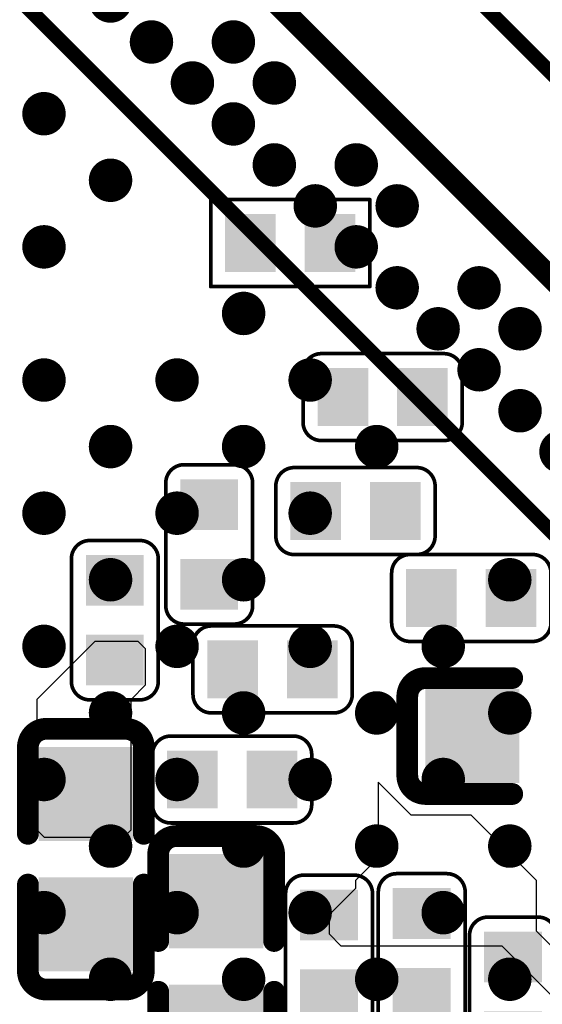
# Model space of a CAD drawing. Header units: millimetres. Extents: x -47 to 199, y -56 to 203.
# Tile 134 of 157: x 83.33 to 86.94, y 186.4 to 193.19. Entities that reach past the tile are written whole.
import ezdxf

# ---------------------------------------------------------------- set-up
doc = ezdxf.new("R2010")
doc.units = ezdxf.units.MM
doc.header["$LTSCALE"] = 1.21
doc.header["$MEASUREMENT"] = 0
doc.layers.get('0').update_dxf_attribs({"linetype": 'CONTINUOUS'})
for name, color, linetype in [('BottomLayer', 5, 'CONTINUOUS'), ('BottomOverlay', 54, 'CONTINUOUS'), ('BottomPaste', 16, 'CONTINUOUS'), ('BottomSolder', 6, 'CONTINUOUS'), ('TopLayer', 1, 'CONTINUOUS'), ('TopOverlay', 2, 'CONTINUOUS'), ('TopPaste', 8, 'CONTINUOUS'), ('TopSolder', 216, 'CONTINUOUS')]:
    doc.layers.add(name, color=color, linetype=linetype)

# ---------------------------------------------------------------- blocks, each defined once
blk = doc.blocks.new('R0201_X_B_28')
at = {"layer": 'BottomLayer'}
for points in [[(-0.01575, 0.00591), (-0.01575, -0.00591), (-0.00591, 0.00591), (-0.00591, -0.00591)], [(0.00591, 0.00591), (0.00591, -0.00591), (0.01575, 0.00591), (0.01575, -0.00591)]]:
    blk.add_solid(points, dxfattribs=at)
at = {"layer": 'BottomOverlay', "const_width": 0.001}
for points in [[(-0.02165, -0.01181), (-0.02165, 0.01181)], [(-0.02165, 0.01181), (0.02165, 0.01181)], [(0.02165, -0.01181), (0.02165, 0.01181)], [(-0.02165, -0.01181), (0.02165, -0.01181)]]:
    blk.add_lwpolyline(points, dxfattribs=at)
at = {"layer": 'BottomOverlay', "const_width": 0.0005}
for points in [[(-0.0219, 0.01181, 1), (-0.0214, 0.01181, 1)], [(-0.0219, 0.01181, 1), (-0.0214, 0.01181, 1)], [(0.0214, 0.01181, 1), (0.0219, 0.01181, 1)], [(0.0214, 0.01181, 1), (0.0219, 0.01181, 1)], [(-0.0219, -0.01181, 1), (-0.0214, -0.01181, 1)], [(-0.0219, -0.01181, 1), (-0.0214, -0.01181, 1)], [(0.0214, -0.01181, 1), (0.0219, -0.01181, 1)], [(0.0214, -0.01181, 1), (0.0219, -0.01181, 1)]]:
    blk.add_lwpolyline(points, format="xyb", close=True, dxfattribs=at)
at = {"layer": 'BottomPaste'}
for points in [[(-0.01575, 0.00591), (-0.01575, -0.00591), (-0.00591, 0.00591), (-0.00591, -0.00591)], [(0.00591, 0.00591), (0.00591, -0.00591), (0.01575, 0.00591), (0.01575, -0.00591)]]:
    blk.add_solid(points, dxfattribs=at)
at = {"layer": 'BottomSolder'}
for points in [[(-0.01772, 0.00787), (-0.01772, -0.00787), (-0.00394, 0.00787), (-0.00394, -0.00787)], [(0.00394, 0.00787), (0.00394, -0.00787), (0.01772, 0.00787), (0.01772, -0.00787)]]:
    blk.add_solid(points, dxfattribs=at)
blk = doc.blocks.new('C0201_B_223')
at = {"layer": 'BottomLayer'}
for points in [[(-0.01575, 0.00591), (-0.01575, -0.00591), (-0.00591, 0.00591), (-0.00591, -0.00591)], [(0.00591, 0.00591), (0.00591, -0.00591), (0.01575, 0.00591), (0.01575, -0.00591)]]:
    blk.add_solid(points, dxfattribs=at)
at = {"layer": 'BottomOverlay', "const_width": 0.001}
for points in [[(-0.02165, 0.00682, -0.414214), (-0.01665, 0.01182)], [(0.01666, 0.01182, -0.414214), (0.02166, 0.00682)], [(-0.01665, -0.01181, -0.414214), (-0.02165, -0.00681)], [(0.02166, -0.00681, -0.414214), (0.01666, -0.01181)]]:
    blk.add_lwpolyline(points, format="xyb", dxfattribs=at)
for points in [[(0.01666, 0.01182), (-0.01665, 0.01182)], [(-0.02165, 0.00682), (-0.02165, -0.00681)], [(0.02166, 0.00682), (0.02166, -0.00681)], [(0.01666, -0.01181), (-0.01665, -0.01181)]]:
    blk.add_lwpolyline(points, dxfattribs=at)
at = {"layer": 'BottomOverlay', "const_width": 0.0005}
for points in [[(-0.0169, 0.01182, 1), (-0.0164, 0.01182, 1)], [(-0.0169, 0.01182, 1), (-0.0164, 0.01182, 1)], [(0.01641, 0.01182, 1), (0.01691, 0.01182, 1)], [(0.01641, 0.01182, 1), (0.01691, 0.01182, 1)], [(-0.0219, 0.00682, 1), (-0.0214, 0.00682, 1)], [(-0.0219, 0.00682, 1), (-0.0214, 0.00682, 1)], [(0.02141, 0.00682, 1), (0.02191, 0.00682, 1)], [(0.02141, 0.00682, 1), (0.02191, 0.00682, 1)], [(-0.0219, -0.00681, 1), (-0.0214, -0.00681, 1)], [(-0.0219, -0.00681, 1), (-0.0214, -0.00681, 1)], [(0.02141, -0.00681, 1), (0.02191, -0.00681, 1)], [(0.02141, -0.00681, 1), (0.02191, -0.00681, 1)], [(-0.0169, -0.01181, 1), (-0.0164, -0.01181, 1)], [(-0.0169, -0.01181, 1), (-0.0164, -0.01181, 1)], [(0.01641, -0.01181, 1), (0.01691, -0.01181, 1)], [(0.01641, -0.01181, 1), (0.01691, -0.01181, 1)]]:
    blk.add_lwpolyline(points, format="xyb", close=True, dxfattribs=at)
at = {"layer": 'BottomPaste'}
for points in [[(-0.01575, 0.00591), (-0.01575, -0.00591), (-0.00591, 0.00591), (-0.00591, -0.00591)], [(0.00591, 0.00591), (0.00591, -0.00591), (0.01575, 0.00591), (0.01575, -0.00591)]]:
    blk.add_solid(points, dxfattribs=at)
at = {"layer": 'BottomSolder'}
for points in [[(-0.01772, 0.00787), (-0.01772, -0.00787), (-0.00394, 0.00787), (-0.00394, -0.00787)], [(0.00394, 0.00787), (0.00394, -0.00787), (0.01772, 0.00787), (0.01772, -0.00787)]]:
    blk.add_solid(points, dxfattribs=at)
blk = doc.blocks.new('C0201_B_229')
at = {"layer": 'BottomLayer'}
for points in [[(-0.01575, 0.00591), (-0.01575, -0.00591), (-0.00591, 0.00591), (-0.00591, -0.00591)], [(0.00591, 0.00591), (0.00591, -0.00591), (0.01575, 0.00591), (0.01575, -0.00591)]]:
    blk.add_solid(points, dxfattribs=at)
at = {"layer": 'BottomOverlay', "const_width": 0.001}
for points in [[(-0.02165, 0.00682, -0.414214), (-0.01665, 0.01182)], [(0.01666, 0.01182, -0.414214), (0.02166, 0.00682)], [(-0.01665, -0.01181, -0.414214), (-0.02165, -0.00681)], [(0.02166, -0.00681, -0.414214), (0.01666, -0.01181)]]:
    blk.add_lwpolyline(points, format="xyb", dxfattribs=at)
for points in [[(-0.01665, 0.01182), (0.01666, 0.01182)], [(-0.02165, -0.00681), (-0.02165, 0.00682)], [(0.02166, -0.00681), (0.02166, 0.00682)], [(-0.01665, -0.01181), (0.01666, -0.01181)]]:
    blk.add_lwpolyline(points, dxfattribs=at)
at = {"layer": 'BottomOverlay', "const_width": 0.0005}
for points in [[(-0.0169, 0.01182, 1), (-0.0164, 0.01182, 1)], [(-0.0169, 0.01182, 1), (-0.0164, 0.01182, 1)], [(0.01641, 0.01182, 1), (0.01691, 0.01182, 1)], [(0.01641, 0.01182, 1), (0.01691, 0.01182, 1)], [(-0.0219, 0.00682, 1), (-0.0214, 0.00682, 1)], [(-0.0219, 0.00682, 1), (-0.0214, 0.00682, 1)], [(0.02141, 0.00682, 1), (0.02191, 0.00682, 1)], [(0.02141, 0.00682, 1), (0.02191, 0.00682, 1)], [(-0.0219, -0.00681, 1), (-0.0214, -0.00681, 1)], [(-0.0219, -0.00681, 1), (-0.0214, -0.00681, 1)], [(0.02141, -0.00681, 1), (0.02191, -0.00681, 1)], [(0.02141, -0.00681, 1), (0.02191, -0.00681, 1)], [(-0.0169, -0.01181, 1), (-0.0164, -0.01181, 1)], [(-0.0169, -0.01181, 1), (-0.0164, -0.01181, 1)], [(0.01641, -0.01181, 1), (0.01691, -0.01181, 1)], [(0.01641, -0.01181, 1), (0.01691, -0.01181, 1)]]:
    blk.add_lwpolyline(points, format="xyb", close=True, dxfattribs=at)
at = {"layer": 'BottomPaste'}
for points in [[(-0.01575, 0.00591), (-0.01575, -0.00591), (-0.00591, 0.00591), (-0.00591, -0.00591)], [(0.00591, 0.00591), (0.00591, -0.00591), (0.01575, 0.00591), (0.01575, -0.00591)]]:
    blk.add_solid(points, dxfattribs=at)
at = {"layer": 'BottomSolder'}
for points in [[(-0.01772, 0.00787), (-0.01772, -0.00787), (-0.00394, 0.00787), (-0.00394, -0.00787)], [(0.00394, 0.00787), (0.00394, -0.00787), (0.01772, 0.00787), (0.01772, -0.00787)]]:
    blk.add_solid(points, dxfattribs=at)
blk = doc.blocks.new('C0201_B_231')
at = {"layer": 'BottomLayer'}
for points in [[(-0.01575, 0.00591), (-0.01575, -0.00591), (-0.00591, 0.00591), (-0.00591, -0.00591)], [(0.00591, 0.00591), (0.00591, -0.00591), (0.01575, 0.00591), (0.01575, -0.00591)]]:
    blk.add_solid(points, dxfattribs=at)
at = {"layer": 'BottomOverlay', "const_width": 0.001}
for points in [[(-0.02165, 0.00682, -0.414214), (-0.01665, 0.01182)], [(0.01666, 0.01182, -0.414214), (0.02166, 0.00682)], [(-0.01665, -0.01181, -0.414214), (-0.02165, -0.00681)], [(0.02166, -0.00681, -0.414214), (0.01666, -0.01181)]]:
    blk.add_lwpolyline(points, format="xyb", dxfattribs=at)
for points in [[(-0.01665, 0.01182), (0.01666, 0.01182)], [(-0.02165, -0.00681), (-0.02165, 0.00682)], [(0.02166, -0.00681), (0.02166, 0.00682)], [(-0.01665, -0.01181), (0.01666, -0.01181)]]:
    blk.add_lwpolyline(points, dxfattribs=at)
at = {"layer": 'BottomOverlay', "const_width": 0.0005}
for points in [[(-0.0169, 0.01182, 1), (-0.0164, 0.01182, 1)], [(-0.0169, 0.01182, 1), (-0.0164, 0.01182, 1)], [(0.01641, 0.01182, 1), (0.01691, 0.01182, 1)], [(0.01641, 0.01182, 1), (0.01691, 0.01182, 1)], [(-0.0219, 0.00682, 1), (-0.0214, 0.00682, 1)], [(-0.0219, 0.00682, 1), (-0.0214, 0.00682, 1)], [(0.02141, 0.00682, 1), (0.02191, 0.00682, 1)], [(0.02141, 0.00682, 1), (0.02191, 0.00682, 1)], [(-0.0219, -0.00681, 1), (-0.0214, -0.00681, 1)], [(-0.0219, -0.00681, 1), (-0.0214, -0.00681, 1)], [(0.02141, -0.00681, 1), (0.02191, -0.00681, 1)], [(0.02141, -0.00681, 1), (0.02191, -0.00681, 1)], [(-0.0169, -0.01181, 1), (-0.0164, -0.01181, 1)], [(-0.0169, -0.01181, 1), (-0.0164, -0.01181, 1)], [(0.01641, -0.01181, 1), (0.01691, -0.01181, 1)], [(0.01641, -0.01181, 1), (0.01691, -0.01181, 1)]]:
    blk.add_lwpolyline(points, format="xyb", close=True, dxfattribs=at)
at = {"layer": 'BottomPaste'}
for points in [[(-0.01575, 0.00591), (-0.01575, -0.00591), (-0.00591, 0.00591), (-0.00591, -0.00591)], [(0.00591, 0.00591), (0.00591, -0.00591), (0.01575, 0.00591), (0.01575, -0.00591)]]:
    blk.add_solid(points, dxfattribs=at)
at = {"layer": 'BottomSolder'}
for points in [[(-0.01772, 0.00787), (-0.01772, -0.00787), (-0.00394, 0.00787), (-0.00394, -0.00787)], [(0.00394, 0.00787), (0.00394, -0.00787), (0.01772, 0.00787), (0.01772, -0.00787)]]:
    blk.add_solid(points, dxfattribs=at)
blk = doc.blocks.new('C0201_B_343')
at = {"layer": 'BottomLayer'}
for points in [[(-0.01575, 0.00591), (-0.01575, -0.00591), (-0.00591, 0.00591), (-0.00591, -0.00591)], [(0.00591, 0.00591), (0.00591, -0.00591), (0.01575, 0.00591), (0.01575, -0.00591)]]:
    blk.add_solid(points, dxfattribs=at)
at = {"layer": 'BottomOverlay', "const_width": 0.001}
for points in [[(-0.02165, 0.00682, -0.414214), (-0.01665, 0.01182)], [(0.01666, 0.01182, -0.414214), (0.02166, 0.00682)], [(-0.01665, -0.01181, -0.414214), (-0.02165, -0.00681)], [(0.02166, -0.00681, -0.414214), (0.01666, -0.01181)]]:
    blk.add_lwpolyline(points, format="xyb", dxfattribs=at)
for points in [[(0.01666, 0.01182), (-0.01665, 0.01182)], [(-0.02165, -0.00681), (-0.02165, 0.00682)], [(0.02166, -0.00681), (0.02166, 0.00682)], [(0.01666, -0.01181), (-0.01665, -0.01181)]]:
    blk.add_lwpolyline(points, dxfattribs=at)
at = {"layer": 'BottomOverlay', "const_width": 0.0005}
for points in [[(-0.0169, 0.01182, 1), (-0.0164, 0.01182, 1)], [(-0.0169, 0.01182, 1), (-0.0164, 0.01182, 1)], [(0.01641, 0.01182, 1), (0.01691, 0.01182, 1)], [(0.01641, 0.01182, 1), (0.01691, 0.01182, 1)], [(-0.0219, 0.00682, 1), (-0.0214, 0.00682, 1)], [(-0.0219, 0.00682, 1), (-0.0214, 0.00682, 1)], [(0.02141, 0.00682, 1), (0.02191, 0.00682, 1)], [(0.02141, 0.00682, 1), (0.02191, 0.00682, 1)], [(-0.0219, -0.00681, 1), (-0.0214, -0.00681, 1)], [(-0.0219, -0.00681, 1), (-0.0214, -0.00681, 1)], [(0.02141, -0.00681, 1), (0.02191, -0.00681, 1)], [(0.02141, -0.00681, 1), (0.02191, -0.00681, 1)], [(-0.0169, -0.01181, 1), (-0.0164, -0.01181, 1)], [(-0.0169, -0.01181, 1), (-0.0164, -0.01181, 1)], [(0.01641, -0.01181, 1), (0.01691, -0.01181, 1)], [(0.01641, -0.01181, 1), (0.01691, -0.01181, 1)]]:
    blk.add_lwpolyline(points, format="xyb", close=True, dxfattribs=at)
at = {"layer": 'BottomPaste'}
for points in [[(-0.01575, 0.00591), (-0.01575, -0.00591), (-0.00591, 0.00591), (-0.00591, -0.00591)], [(0.00591, 0.00591), (0.00591, -0.00591), (0.01575, 0.00591), (0.01575, -0.00591)]]:
    blk.add_solid(points, dxfattribs=at)
at = {"layer": 'BottomSolder'}
for points in [[(-0.01772, 0.00787), (-0.01772, -0.00787), (-0.00394, 0.00787), (-0.00394, -0.00787)], [(0.00394, 0.00787), (0.00394, -0.00787), (0.01772, 0.00787), (0.01772, -0.00787)]]:
    blk.add_solid(points, dxfattribs=at)
blk = doc.blocks.new('C0402_B_346')
at = {"layer": 'BottomLayer'}
for points in [[(-0.02855, -0.01083), (-0.00689, -0.01083), (-0.02855, 0.01083), (-0.00689, 0.01083)], [(0.00689, -0.01083), (0.02855, -0.01083), (0.00689, 0.01083), (0.02855, 0.01083)]]:
    blk.add_solid(points, dxfattribs=at)
at = {"layer": 'BottomOverlay', "const_width": 0.00591}
for points in [[(-0.03543, 0.01076, -0.414214), (-0.03043, 0.01576)], [(0.03043, 0.01576, -0.414214), (0.03543, 0.01076)], [(-0.03043, -0.01575, -0.414214), (-0.03543, -0.01075)], [(0.03543, -0.01075, -0.414214), (0.03043, -0.01575)]]:
    blk.add_lwpolyline(points, format="xyb", dxfattribs=at)
for points in [[(-0.03043, 0.01576), (-0.0069, 0.01576)], [(0.0069, 0.01576), (0.03043, 0.01576)], [(-0.03543, -0.01075), (-0.03543, 0.01076)], [(0.03543, -0.01075), (0.03543, 0.01076)], [(-0.03043, -0.01575), (-0.0069, -0.01575)], [(0.0069, -0.01575), (0.03043, -0.01575)]]:
    blk.add_lwpolyline(points, dxfattribs=at)
at = {"layer": 'BottomOverlay', "const_width": 0.00296}
for points in [[(-0.03191, 0.01576, 1), (-0.02895, 0.01576, 1)], [(-0.03191, 0.01576, 1), (-0.02895, 0.01576, 1)], [(-0.00838, 0.01576, 1), (-0.00542, 0.01576, 1)], [(0.00542, 0.01576, 1), (0.00838, 0.01576, 1)], [(0.02895, 0.01576, 1), (0.03191, 0.01576, 1)], [(0.02895, 0.01576, 1), (0.03191, 0.01576, 1)], [(-0.03691, 0.01076, 1), (-0.03395, 0.01076, 1)], [(-0.03691, 0.01076, 1), (-0.03395, 0.01076, 1)], [(0.03395, 0.01076, 1), (0.03691, 0.01076, 1)], [(0.03395, 0.01076, 1), (0.03691, 0.01076, 1)], [(-0.03691, -0.01075, 1), (-0.03395, -0.01075, 1)], [(-0.03691, -0.01075, 1), (-0.03395, -0.01075, 1)], [(0.03395, -0.01075, 1), (0.03691, -0.01075, 1)], [(0.03395, -0.01075, 1), (0.03691, -0.01075, 1)], [(-0.03191, -0.01575, 1), (-0.02895, -0.01575, 1)], [(-0.03191, -0.01575, 1), (-0.02895, -0.01575, 1)], [(-0.00838, -0.01575, 1), (-0.00542, -0.01575, 1)], [(0.00542, -0.01575, 1), (0.00838, -0.01575, 1)], [(0.02895, -0.01575, 1), (0.03191, -0.01575, 1)], [(0.02895, -0.01575, 1), (0.03191, -0.01575, 1)]]:
    blk.add_lwpolyline(points, format="xyb", close=True, dxfattribs=at)
at = {"layer": 'BottomPaste'}
for points in [[(-0.02855, -0.01083), (-0.00689, -0.01083), (-0.02855, 0.01083), (-0.00689, 0.01083)], [(0.00689, -0.01083), (0.02855, -0.01083), (0.00689, 0.01083), (0.02855, 0.01083)]]:
    blk.add_solid(points, dxfattribs=at)
at = {"layer": 'BottomSolder'}
for points in [[(-0.03052, -0.0128), (-0.00493, -0.0128), (-0.03052, 0.0128), (-0.00493, 0.0128)], [(0.00493, -0.0128), (0.03052, -0.0128), (0.00493, 0.0128), (0.03052, 0.0128)]]:
    blk.add_solid(points, dxfattribs=at)
blk = doc.blocks.new('C0402_B_347')
at = {"layer": 'BottomLayer'}
for points in [[(-0.02855, -0.01083), (-0.00689, -0.01083), (-0.02855, 0.01083), (-0.00689, 0.01083)], [(0.00689, -0.01083), (0.02855, -0.01083), (0.00689, 0.01083), (0.02855, 0.01083)]]:
    blk.add_solid(points, dxfattribs=at)
at = {"layer": 'BottomOverlay', "const_width": 0.00591}
for points in [[(-0.03543, 0.01076, -0.414214), (-0.03043, 0.01576)], [(0.03043, 0.01576, -0.414214), (0.03543, 0.01076)], [(-0.03043, -0.01575, -0.414214), (-0.03543, -0.01075)], [(0.03543, -0.01075, -0.414214), (0.03043, -0.01575)]]:
    blk.add_lwpolyline(points, format="xyb", dxfattribs=at)
for points in [[(-0.0069, 0.01576), (-0.03043, 0.01576)], [(0.03043, 0.01576), (0.0069, 0.01576)], [(-0.03543, -0.01075), (-0.03543, 0.01076)], [(0.03543, -0.01075), (0.03543, 0.01076)], [(-0.0069, -0.01575), (-0.03043, -0.01575)], [(0.03043, -0.01575), (0.0069, -0.01575)]]:
    blk.add_lwpolyline(points, dxfattribs=at)
at = {"layer": 'BottomOverlay', "const_width": 0.00296}
for points in [[(-0.03191, 0.01576, 1), (-0.02895, 0.01576, 1)], [(-0.03191, 0.01576, 1), (-0.02895, 0.01576, 1)], [(-0.00838, 0.01576, 1), (-0.00542, 0.01576, 1)], [(0.00542, 0.01576, 1), (0.00838, 0.01576, 1)], [(0.02895, 0.01576, 1), (0.03191, 0.01576, 1)], [(0.02895, 0.01576, 1), (0.03191, 0.01576, 1)], [(-0.03691, 0.01076, 1), (-0.03395, 0.01076, 1)], [(-0.03691, 0.01076, 1), (-0.03395, 0.01076, 1)], [(0.03395, 0.01076, 1), (0.03691, 0.01076, 1)], [(0.03395, 0.01076, 1), (0.03691, 0.01076, 1)], [(-0.03691, -0.01075, 1), (-0.03395, -0.01075, 1)], [(-0.03691, -0.01075, 1), (-0.03395, -0.01075, 1)], [(0.03395, -0.01075, 1), (0.03691, -0.01075, 1)], [(0.03395, -0.01075, 1), (0.03691, -0.01075, 1)], [(-0.03191, -0.01575, 1), (-0.02895, -0.01575, 1)], [(-0.03191, -0.01575, 1), (-0.02895, -0.01575, 1)], [(-0.00838, -0.01575, 1), (-0.00542, -0.01575, 1)], [(0.00542, -0.01575, 1), (0.00838, -0.01575, 1)], [(0.02895, -0.01575, 1), (0.03191, -0.01575, 1)], [(0.02895, -0.01575, 1), (0.03191, -0.01575, 1)]]:
    blk.add_lwpolyline(points, format="xyb", close=True, dxfattribs=at)
at = {"layer": 'BottomPaste'}
for points in [[(-0.02855, -0.01083), (-0.00689, -0.01083), (-0.02855, 0.01083), (-0.00689, 0.01083)], [(0.00689, -0.01083), (0.02855, -0.01083), (0.00689, 0.01083), (0.02855, 0.01083)]]:
    blk.add_solid(points, dxfattribs=at)
at = {"layer": 'BottomSolder'}
for points in [[(-0.03052, -0.0128), (-0.00493, -0.0128), (-0.03052, 0.0128), (-0.00493, 0.0128)], [(0.00493, -0.0128), (0.03052, -0.0128), (0.00493, 0.0128), (0.03052, 0.0128)]]:
    blk.add_solid(points, dxfattribs=at)
blk = doc.blocks.new('C0201_B_349')
at = {"layer": 'BottomLayer'}
for points in [[(-0.01575, 0.00591), (-0.01575, -0.00591), (-0.00591, 0.00591), (-0.00591, -0.00591)], [(0.00591, 0.00591), (0.00591, -0.00591), (0.01575, 0.00591), (0.01575, -0.00591)]]:
    blk.add_solid(points, dxfattribs=at)
at = {"layer": 'BottomOverlay', "const_width": 0.001}
for points in [[(-0.02165, 0.00682, -0.414214), (-0.01665, 0.01182)], [(0.01666, 0.01182, -0.414214), (0.02166, 0.00682)], [(-0.01665, -0.01181, -0.414214), (-0.02165, -0.00681)], [(0.02166, -0.00681, -0.414214), (0.01666, -0.01181)]]:
    blk.add_lwpolyline(points, format="xyb", dxfattribs=at)
for points in [[(0.01666, 0.01182), (-0.01665, 0.01182)], [(-0.02165, 0.00682), (-0.02165, -0.00681)], [(0.02166, 0.00682), (0.02166, -0.00681)], [(0.01666, -0.01181), (-0.01665, -0.01181)]]:
    blk.add_lwpolyline(points, dxfattribs=at)
at = {"layer": 'BottomOverlay', "const_width": 0.0005}
for points in [[(-0.0169, 0.01182, 1), (-0.0164, 0.01182, 1)], [(-0.0169, 0.01182, 1), (-0.0164, 0.01182, 1)], [(0.01641, 0.01182, 1), (0.01691, 0.01182, 1)], [(0.01641, 0.01182, 1), (0.01691, 0.01182, 1)], [(-0.0219, 0.00682, 1), (-0.0214, 0.00682, 1)], [(-0.0219, 0.00682, 1), (-0.0214, 0.00682, 1)], [(0.02141, 0.00682, 1), (0.02191, 0.00682, 1)], [(0.02141, 0.00682, 1), (0.02191, 0.00682, 1)], [(-0.0219, -0.00681, 1), (-0.0214, -0.00681, 1)], [(-0.0219, -0.00681, 1), (-0.0214, -0.00681, 1)], [(0.02141, -0.00681, 1), (0.02191, -0.00681, 1)], [(0.02141, -0.00681, 1), (0.02191, -0.00681, 1)], [(-0.0169, -0.01181, 1), (-0.0164, -0.01181, 1)], [(-0.0169, -0.01181, 1), (-0.0164, -0.01181, 1)], [(0.01641, -0.01181, 1), (0.01691, -0.01181, 1)], [(0.01641, -0.01181, 1), (0.01691, -0.01181, 1)]]:
    blk.add_lwpolyline(points, format="xyb", close=True, dxfattribs=at)
at = {"layer": 'BottomPaste'}
for points in [[(-0.01575, 0.00591), (-0.01575, -0.00591), (-0.00591, 0.00591), (-0.00591, -0.00591)], [(0.00591, 0.00591), (0.00591, -0.00591), (0.01575, 0.00591), (0.01575, -0.00591)]]:
    blk.add_solid(points, dxfattribs=at)
at = {"layer": 'BottomSolder'}
for points in [[(-0.01772, 0.00787), (-0.01772, -0.00787), (-0.00394, 0.00787), (-0.00394, -0.00787)], [(0.00394, 0.00787), (0.00394, -0.00787), (0.01772, 0.00787), (0.01772, -0.00787)]]:
    blk.add_solid(points, dxfattribs=at)
blk = doc.blocks.new('C0201_B_362')
at = {"layer": 'BottomLayer'}
for points in [[(-0.01575, 0.00591), (-0.01575, -0.00591), (-0.00591, 0.00591), (-0.00591, -0.00591)], [(0.00591, 0.00591), (0.00591, -0.00591), (0.01575, 0.00591), (0.01575, -0.00591)]]:
    blk.add_solid(points, dxfattribs=at)
at = {"layer": 'BottomOverlay', "const_width": 0.001}
for points in [[(-0.02165, 0.00682, -0.414214), (-0.01665, 0.01182)], [(0.01666, 0.01182, -0.414214), (0.02166, 0.00682)], [(-0.01665, -0.01181, -0.414214), (-0.02165, -0.00681)], [(0.02166, -0.00681, -0.414214), (0.01666, -0.01181)]]:
    blk.add_lwpolyline(points, format="xyb", dxfattribs=at)
for points in [[(0.01666, 0.01182), (-0.01665, 0.01182)], [(-0.02165, 0.00682), (-0.02165, -0.00681)], [(0.02166, 0.00682), (0.02166, -0.00681)], [(0.01666, -0.01181), (-0.01665, -0.01181)]]:
    blk.add_lwpolyline(points, dxfattribs=at)
at = {"layer": 'BottomOverlay', "const_width": 0.0005}
for points in [[(-0.0169, 0.01182, 1), (-0.0164, 0.01182, 1)], [(-0.0169, 0.01182, 1), (-0.0164, 0.01182, 1)], [(0.01641, 0.01182, 1), (0.01691, 0.01182, 1)], [(0.01641, 0.01182, 1), (0.01691, 0.01182, 1)], [(-0.0219, 0.00682, 1), (-0.0214, 0.00682, 1)], [(-0.0219, 0.00682, 1), (-0.0214, 0.00682, 1)], [(0.02141, 0.00682, 1), (0.02191, 0.00682, 1)], [(0.02141, 0.00682, 1), (0.02191, 0.00682, 1)], [(-0.0219, -0.00681, 1), (-0.0214, -0.00681, 1)], [(-0.0219, -0.00681, 1), (-0.0214, -0.00681, 1)], [(0.02141, -0.00681, 1), (0.02191, -0.00681, 1)], [(0.02141, -0.00681, 1), (0.02191, -0.00681, 1)], [(-0.0169, -0.01181, 1), (-0.0164, -0.01181, 1)], [(-0.0169, -0.01181, 1), (-0.0164, -0.01181, 1)], [(0.01641, -0.01181, 1), (0.01691, -0.01181, 1)], [(0.01641, -0.01181, 1), (0.01691, -0.01181, 1)]]:
    blk.add_lwpolyline(points, format="xyb", close=True, dxfattribs=at)
at = {"layer": 'BottomPaste'}
for points in [[(-0.01575, 0.00591), (-0.01575, -0.00591), (-0.00591, 0.00591), (-0.00591, -0.00591)], [(0.00591, 0.00591), (0.00591, -0.00591), (0.01575, 0.00591), (0.01575, -0.00591)]]:
    blk.add_solid(points, dxfattribs=at)
at = {"layer": 'BottomSolder'}
for points in [[(-0.01772, 0.00787), (-0.01772, -0.00787), (-0.00394, 0.00787), (-0.00394, -0.00787)], [(0.00394, 0.00787), (0.00394, -0.00787), (0.01772, 0.00787), (0.01772, -0.00787)]]:
    blk.add_solid(points, dxfattribs=at)
blk = doc.blocks.new('C0201_B_375')
at = {"layer": 'BottomLayer'}
for points in [[(-0.01575, 0.00591), (-0.01575, -0.00591), (-0.00591, 0.00591), (-0.00591, -0.00591)], [(0.00591, 0.00591), (0.00591, -0.00591), (0.01575, 0.00591), (0.01575, -0.00591)]]:
    blk.add_solid(points, dxfattribs=at)
at = {"layer": 'BottomOverlay', "const_width": 0.001}
for points in [[(-0.02165, 0.00682, -0.414214), (-0.01665, 0.01182)], [(0.01666, 0.01182, -0.414214), (0.02166, 0.00682)], [(-0.01665, -0.01181, -0.414214), (-0.02165, -0.00681)], [(0.02166, -0.00681, -0.414214), (0.01666, -0.01181)]]:
    blk.add_lwpolyline(points, format="xyb", dxfattribs=at)
for points in [[(0.01666, 0.01182), (-0.01665, 0.01182)], [(-0.02165, -0.00681), (-0.02165, 0.00682)], [(0.02166, -0.00681), (0.02166, 0.00682)], [(0.01666, -0.01181), (-0.01665, -0.01181)]]:
    blk.add_lwpolyline(points, dxfattribs=at)
at = {"layer": 'BottomOverlay', "const_width": 0.0005}
for points in [[(-0.0169, 0.01182, 1), (-0.0164, 0.01182, 1)], [(-0.0169, 0.01182, 1), (-0.0164, 0.01182, 1)], [(0.01641, 0.01182, 1), (0.01691, 0.01182, 1)], [(0.01641, 0.01182, 1), (0.01691, 0.01182, 1)], [(-0.0219, 0.00682, 1), (-0.0214, 0.00682, 1)], [(-0.0219, 0.00682, 1), (-0.0214, 0.00682, 1)], [(0.02141, 0.00682, 1), (0.02191, 0.00682, 1)], [(0.02141, 0.00682, 1), (0.02191, 0.00682, 1)], [(-0.0219, -0.00681, 1), (-0.0214, -0.00681, 1)], [(-0.0219, -0.00681, 1), (-0.0214, -0.00681, 1)], [(0.02141, -0.00681, 1), (0.02191, -0.00681, 1)], [(0.02141, -0.00681, 1), (0.02191, -0.00681, 1)], [(-0.0169, -0.01181, 1), (-0.0164, -0.01181, 1)], [(-0.0169, -0.01181, 1), (-0.0164, -0.01181, 1)], [(0.01641, -0.01181, 1), (0.01691, -0.01181, 1)], [(0.01641, -0.01181, 1), (0.01691, -0.01181, 1)]]:
    blk.add_lwpolyline(points, format="xyb", close=True, dxfattribs=at)
at = {"layer": 'BottomPaste'}
for points in [[(-0.01575, 0.00591), (-0.01575, -0.00591), (-0.00591, 0.00591), (-0.00591, -0.00591)], [(0.00591, 0.00591), (0.00591, -0.00591), (0.01575, 0.00591), (0.01575, -0.00591)]]:
    blk.add_solid(points, dxfattribs=at)
at = {"layer": 'BottomSolder'}
for points in [[(-0.01772, 0.00787), (-0.01772, -0.00787), (-0.00394, 0.00787), (-0.00394, -0.00787)], [(0.00394, 0.00787), (0.00394, -0.00787), (0.01772, 0.00787), (0.01772, -0.00787)]]:
    blk.add_solid(points, dxfattribs=at)
blk = doc.blocks.new('C0201_B_378')
at = {"layer": 'BottomLayer'}
for points in [[(-0.01575, 0.00591), (-0.01575, -0.00591), (-0.00591, 0.00591), (-0.00591, -0.00591)], [(0.00591, 0.00591), (0.00591, -0.00591), (0.01575, 0.00591), (0.01575, -0.00591)]]:
    blk.add_solid(points, dxfattribs=at)
at = {"layer": 'BottomOverlay', "const_width": 0.001}
for points in [[(-0.02165, 0.00682, -0.414214), (-0.01665, 0.01182)], [(0.01666, 0.01182, -0.414214), (0.02166, 0.00682)], [(-0.01665, -0.01181, -0.414214), (-0.02165, -0.00681)], [(0.02166, -0.00681, -0.414214), (0.01666, -0.01181)]]:
    blk.add_lwpolyline(points, format="xyb", dxfattribs=at)
for points in [[(0.01666, 0.01182), (-0.01665, 0.01182)], [(-0.02165, -0.00681), (-0.02165, 0.00682)], [(0.02166, -0.00681), (0.02166, 0.00682)], [(0.01666, -0.01181), (-0.01665, -0.01181)]]:
    blk.add_lwpolyline(points, dxfattribs=at)
at = {"layer": 'BottomOverlay', "const_width": 0.0005}
for points in [[(-0.0169, 0.01182, 1), (-0.0164, 0.01182, 1)], [(-0.0169, 0.01182, 1), (-0.0164, 0.01182, 1)], [(0.01641, 0.01182, 1), (0.01691, 0.01182, 1)], [(0.01641, 0.01182, 1), (0.01691, 0.01182, 1)], [(-0.0219, 0.00682, 1), (-0.0214, 0.00682, 1)], [(-0.0219, 0.00682, 1), (-0.0214, 0.00682, 1)], [(0.02141, 0.00682, 1), (0.02191, 0.00682, 1)], [(0.02141, 0.00682, 1), (0.02191, 0.00682, 1)], [(-0.0219, -0.00681, 1), (-0.0214, -0.00681, 1)], [(-0.0219, -0.00681, 1), (-0.0214, -0.00681, 1)], [(0.02141, -0.00681, 1), (0.02191, -0.00681, 1)], [(0.02141, -0.00681, 1), (0.02191, -0.00681, 1)], [(-0.0169, -0.01181, 1), (-0.0164, -0.01181, 1)], [(-0.0169, -0.01181, 1), (-0.0164, -0.01181, 1)], [(0.01641, -0.01181, 1), (0.01691, -0.01181, 1)], [(0.01641, -0.01181, 1), (0.01691, -0.01181, 1)]]:
    blk.add_lwpolyline(points, format="xyb", close=True, dxfattribs=at)
at = {"layer": 'BottomPaste'}
for points in [[(-0.01575, 0.00591), (-0.01575, -0.00591), (-0.00591, 0.00591), (-0.00591, -0.00591)], [(0.00591, 0.00591), (0.00591, -0.00591), (0.01575, 0.00591), (0.01575, -0.00591)]]:
    blk.add_solid(points, dxfattribs=at)
at = {"layer": 'BottomSolder'}
for points in [[(-0.01772, 0.00787), (-0.01772, -0.00787), (-0.00394, 0.00787), (-0.00394, -0.00787)], [(0.00394, 0.00787), (0.00394, -0.00787), (0.01772, 0.00787), (0.01772, -0.00787)]]:
    blk.add_solid(points, dxfattribs=at)
blk = doc.blocks.new('C0201_B_380')
at = {"layer": 'BottomLayer'}
for points in [[(-0.01575, 0.00591), (-0.01575, -0.00591), (-0.00591, 0.00591), (-0.00591, -0.00591)], [(0.00591, 0.00591), (0.00591, -0.00591), (0.01575, 0.00591), (0.01575, -0.00591)]]:
    blk.add_solid(points, dxfattribs=at)
at = {"layer": 'BottomOverlay', "const_width": 0.001}
for points in [[(-0.02165, 0.00682, -0.414214), (-0.01665, 0.01182)], [(0.01666, 0.01182, -0.414214), (0.02166, 0.00682)], [(-0.01665, -0.01181, -0.414214), (-0.02165, -0.00681)], [(0.02166, -0.00681, -0.414214), (0.01666, -0.01181)]]:
    blk.add_lwpolyline(points, format="xyb", dxfattribs=at)
for points in [[(0.01666, 0.01182), (-0.01665, 0.01182)], [(-0.02165, -0.00681), (-0.02165, 0.00682)], [(0.02166, -0.00681), (0.02166, 0.00682)], [(0.01666, -0.01181), (-0.01665, -0.01181)]]:
    blk.add_lwpolyline(points, dxfattribs=at)
at = {"layer": 'BottomOverlay', "const_width": 0.0005}
for points in [[(-0.0169, 0.01182, 1), (-0.0164, 0.01182, 1)], [(-0.0169, 0.01182, 1), (-0.0164, 0.01182, 1)], [(0.01641, 0.01182, 1), (0.01691, 0.01182, 1)], [(0.01641, 0.01182, 1), (0.01691, 0.01182, 1)], [(-0.0219, 0.00682, 1), (-0.0214, 0.00682, 1)], [(-0.0219, 0.00682, 1), (-0.0214, 0.00682, 1)], [(0.02141, 0.00682, 1), (0.02191, 0.00682, 1)], [(0.02141, 0.00682, 1), (0.02191, 0.00682, 1)], [(-0.0219, -0.00681, 1), (-0.0214, -0.00681, 1)], [(-0.0219, -0.00681, 1), (-0.0214, -0.00681, 1)], [(0.02141, -0.00681, 1), (0.02191, -0.00681, 1)], [(0.02141, -0.00681, 1), (0.02191, -0.00681, 1)], [(-0.0169, -0.01181, 1), (-0.0164, -0.01181, 1)], [(-0.0169, -0.01181, 1), (-0.0164, -0.01181, 1)], [(0.01641, -0.01181, 1), (0.01691, -0.01181, 1)], [(0.01641, -0.01181, 1), (0.01691, -0.01181, 1)]]:
    blk.add_lwpolyline(points, format="xyb", close=True, dxfattribs=at)
at = {"layer": 'BottomPaste'}
for points in [[(-0.01575, 0.00591), (-0.01575, -0.00591), (-0.00591, 0.00591), (-0.00591, -0.00591)], [(0.00591, 0.00591), (0.00591, -0.00591), (0.01575, 0.00591), (0.01575, -0.00591)]]:
    blk.add_solid(points, dxfattribs=at)
at = {"layer": 'BottomSolder'}
for points in [[(-0.01772, 0.00787), (-0.01772, -0.00787), (-0.00394, 0.00787), (-0.00394, -0.00787)], [(0.00394, 0.00787), (0.00394, -0.00787), (0.01772, 0.00787), (0.01772, -0.00787)]]:
    blk.add_solid(points, dxfattribs=at)
blk = doc.blocks.new('C0402_B_392')
at = {"layer": 'BottomLayer'}
for points in [[(-0.02855, -0.01083), (-0.00689, -0.01083), (-0.02855, 0.01083), (-0.00689, 0.01083)], [(0.00689, -0.01083), (0.02855, -0.01083), (0.00689, 0.01083), (0.02855, 0.01083)]]:
    blk.add_solid(points, dxfattribs=at)
at = {"layer": 'BottomOverlay', "const_width": 0.00591}
for points in [[(-0.03543, 0.01076, -0.414214), (-0.03043, 0.01576)], [(0.03043, 0.01576, -0.414214), (0.03543, 0.01076)], [(-0.03043, -0.01575, -0.414214), (-0.03543, -0.01075)], [(0.03543, -0.01075, -0.414214), (0.03043, -0.01575)]]:
    blk.add_lwpolyline(points, format="xyb", dxfattribs=at)
for points in [[(-0.0069, 0.01576), (-0.03043, 0.01576)], [(0.03043, 0.01576), (0.0069, 0.01576)], [(-0.03543, -0.01075), (-0.03543, 0.01076)], [(0.03543, -0.01075), (0.03543, 0.01076)], [(-0.0069, -0.01575), (-0.03043, -0.01575)], [(0.03043, -0.01575), (0.0069, -0.01575)]]:
    blk.add_lwpolyline(points, dxfattribs=at)
at = {"layer": 'BottomOverlay', "const_width": 0.00296}
for points in [[(-0.03191, 0.01576, 1), (-0.02895, 0.01576, 1)], [(-0.03191, 0.01576, 1), (-0.02895, 0.01576, 1)], [(-0.00838, 0.01576, 1), (-0.00542, 0.01576, 1)], [(0.00542, 0.01576, 1), (0.00838, 0.01576, 1)], [(0.02895, 0.01576, 1), (0.03191, 0.01576, 1)], [(0.02895, 0.01576, 1), (0.03191, 0.01576, 1)], [(-0.03691, 0.01076, 1), (-0.03395, 0.01076, 1)], [(-0.03691, 0.01076, 1), (-0.03395, 0.01076, 1)], [(0.03395, 0.01076, 1), (0.03691, 0.01076, 1)], [(0.03395, 0.01076, 1), (0.03691, 0.01076, 1)], [(-0.03691, -0.01075, 1), (-0.03395, -0.01075, 1)], [(-0.03691, -0.01075, 1), (-0.03395, -0.01075, 1)], [(0.03395, -0.01075, 1), (0.03691, -0.01075, 1)], [(0.03395, -0.01075, 1), (0.03691, -0.01075, 1)], [(-0.03191, -0.01575, 1), (-0.02895, -0.01575, 1)], [(-0.03191, -0.01575, 1), (-0.02895, -0.01575, 1)], [(-0.00838, -0.01575, 1), (-0.00542, -0.01575, 1)], [(0.00542, -0.01575, 1), (0.00838, -0.01575, 1)], [(0.02895, -0.01575, 1), (0.03191, -0.01575, 1)], [(0.02895, -0.01575, 1), (0.03191, -0.01575, 1)]]:
    blk.add_lwpolyline(points, format="xyb", close=True, dxfattribs=at)
at = {"layer": 'BottomPaste'}
for points in [[(-0.02855, -0.01083), (-0.00689, -0.01083), (-0.02855, 0.01083), (-0.00689, 0.01083)], [(0.00689, -0.01083), (0.02855, -0.01083), (0.00689, 0.01083), (0.02855, 0.01083)]]:
    blk.add_solid(points, dxfattribs=at)
at = {"layer": 'BottomSolder'}
for points in [[(-0.03052, -0.0128), (-0.00493, -0.0128), (-0.03052, 0.0128), (-0.00493, 0.0128)], [(0.00493, -0.0128), (0.03052, -0.0128), (0.00493, 0.0128), (0.03052, 0.0128)]]:
    blk.add_solid(points, dxfattribs=at)
blk = doc.blocks.new('C0201_B_393')
at = {"layer": 'BottomLayer'}
for points in [[(-0.01575, 0.00591), (-0.01575, -0.00591), (-0.00591, 0.00591), (-0.00591, -0.00591)], [(0.00591, 0.00591), (0.00591, -0.00591), (0.01575, 0.00591), (0.01575, -0.00591)]]:
    blk.add_solid(points, dxfattribs=at)
at = {"layer": 'BottomOverlay', "const_width": 0.001}
for points in [[(-0.02165, 0.00682, -0.414214), (-0.01665, 0.01182)], [(0.01666, 0.01182, -0.414214), (0.02166, 0.00682)], [(-0.01665, -0.01181, -0.414214), (-0.02165, -0.00681)], [(0.02166, -0.00681, -0.414214), (0.01666, -0.01181)]]:
    blk.add_lwpolyline(points, format="xyb", dxfattribs=at)
for points in [[(-0.01665, 0.01182), (0.01666, 0.01182)], [(-0.02165, 0.00682), (-0.02165, -0.00681)], [(0.02166, 0.00682), (0.02166, -0.00681)], [(-0.01665, -0.01181), (0.01666, -0.01181)]]:
    blk.add_lwpolyline(points, dxfattribs=at)
at = {"layer": 'BottomOverlay', "const_width": 0.0005}
for points in [[(-0.0169, 0.01182, 1), (-0.0164, 0.01182, 1)], [(-0.0169, 0.01182, 1), (-0.0164, 0.01182, 1)], [(0.01641, 0.01182, 1), (0.01691, 0.01182, 1)], [(0.01641, 0.01182, 1), (0.01691, 0.01182, 1)], [(-0.0219, 0.00682, 1), (-0.0214, 0.00682, 1)], [(-0.0219, 0.00682, 1), (-0.0214, 0.00682, 1)], [(0.02141, 0.00682, 1), (0.02191, 0.00682, 1)], [(0.02141, 0.00682, 1), (0.02191, 0.00682, 1)], [(-0.0219, -0.00681, 1), (-0.0214, -0.00681, 1)], [(-0.0219, -0.00681, 1), (-0.0214, -0.00681, 1)], [(0.02141, -0.00681, 1), (0.02191, -0.00681, 1)], [(0.02141, -0.00681, 1), (0.02191, -0.00681, 1)], [(-0.0169, -0.01181, 1), (-0.0164, -0.01181, 1)], [(-0.0169, -0.01181, 1), (-0.0164, -0.01181, 1)], [(0.01641, -0.01181, 1), (0.01691, -0.01181, 1)], [(0.01641, -0.01181, 1), (0.01691, -0.01181, 1)]]:
    blk.add_lwpolyline(points, format="xyb", close=True, dxfattribs=at)
at = {"layer": 'BottomPaste'}
for points in [[(-0.01575, 0.00591), (-0.01575, -0.00591), (-0.00591, 0.00591), (-0.00591, -0.00591)], [(0.00591, 0.00591), (0.00591, -0.00591), (0.01575, 0.00591), (0.01575, -0.00591)]]:
    blk.add_solid(points, dxfattribs=at)
at = {"layer": 'BottomSolder'}
for points in [[(-0.01772, 0.00787), (-0.01772, -0.00787), (-0.00394, 0.00787), (-0.00394, -0.00787)], [(0.00394, 0.00787), (0.00394, -0.00787), (0.01772, 0.00787), (0.01772, -0.00787)]]:
    blk.add_solid(points, dxfattribs=at)
blk = doc.blocks.new('BGA565_15R50_14R40_0R90_402')
at = {"layer": 'TopLayer', "const_width": 0.00492}
for points in [[(-0.04085, -0.06398, 1), (-0.03593, -0.06398, 1)], [(-0.01526, -0.06398, 1), (-0.01033, -0.06398, 1)], [(-0.06644, -0.08957, 1), (-0.06152, -0.08957, 1)], [(-0.04085, -0.08957, 1), (-0.03593, -0.08957, 1)], [(-0.01526, -0.08957, 1), (-0.01033, -0.08957, 1)], [(0.01033, -0.08957, 1), (0.01526, -0.08957, 1)], [(-0.09203, -0.11516, 1), (-0.08711, -0.11516, 1)], [(-0.06644, -0.11516, 1), (-0.06152, -0.11516, 1)], [(-0.04085, -0.11516, 1), (-0.03593, -0.11516, 1)], [(-0.01526, -0.11516, 1), (-0.01033, -0.11516, 1)], [(0.01033, -0.11516, 1), (0.01526, -0.11516, 1)], [(0.03593, -0.11516, 1), (0.04085, -0.11516, 1)], [(-0.11762, -0.14075, 1), (-0.1127, -0.14075, 1)], [(-0.09203, -0.14075, 1), (-0.08711, -0.14075, 1)], [(-0.06644, -0.14075, 1), (-0.06152, -0.14075, 1)], [(-0.04085, -0.14075, 1), (-0.03593, -0.14075, 1)], [(-0.01526, -0.14075, 1), (-0.01033, -0.14075, 1)], [(0.01033, -0.14075, 1), (0.01526, -0.14075, 1)], [(0.03593, -0.14075, 1), (0.04085, -0.14075, 1)], [(0.06152, -0.14075, 1), (0.06644, -0.14075, 1)], [(-0.09203, -0.16634, 1), (-0.08711, -0.16634, 1)], [(-0.06644, -0.16634, 1), (-0.06152, -0.16634, 1)], [(-0.04085, -0.16634, 1), (-0.03593, -0.16634, 1)], [(-0.01526, -0.16634, 1), (-0.01033, -0.16634, 1)], [(0.01033, -0.16634, 1), (0.01526, -0.16634, 1)], [(0.03593, -0.16634, 1), (0.04085, -0.16634, 1)], [(0.06152, -0.16634, 1), (0.06644, -0.16634, 1)], [(0.08711, -0.16634, 1), (0.09203, -0.16634, 1)], [(-0.06644, -0.19193, 1), (-0.06152, -0.19193, 1)], [(-0.04085, -0.19193, 1), (-0.03593, -0.19193, 1)], [(0.01033, -0.19193, 1), (0.01526, -0.19193, 1)], [(0.03593, -0.19193, 1), (0.04085, -0.19193, 1)], [(0.06152, -0.19193, 1), (0.06644, -0.19193, 1)], [(0.1127, -0.19193, 1), (0.11762, -0.19193, 1)], [(-0.04085, -0.21752, 1), (-0.03593, -0.21752, 1)], [(0.01033, -0.21752, 1), (0.01526, -0.21752, 1)], [(0.03593, -0.21752, 1), (0.04085, -0.21752, 1)], [(0.06152, -0.21752, 1), (0.06644, -0.21752, 1)], [(0.1127, -0.21752, 1), (0.11762, -0.21752, 1)], [(0.13829, -0.21752, 1), (0.14321, -0.21752, 1)], [(-0.01033, -0.25197, 1), (-0.00541, -0.25197, 1)], [(0.00541, -0.25197, 1), (0.01033, -0.25197, 1)], [(0.02116, -0.25197, 1), (0.02608, -0.25197, 1)], [(0.03691, -0.25197, 1), (0.04183, -0.25197, 1)], [(0.05266, -0.25197, 1), (0.05758, -0.25197, 1)], [(0.06841, -0.25197, 1), (0.07333, -0.25197, 1)], [(0.08415, -0.25197, 1), (0.08907, -0.25197, 1)], [(0.0999, -0.25197, 1), (0.10482, -0.25197, 1)], [(0.11565, -0.25197, 1), (0.12057, -0.25197, 1)], [(0.1314, -0.25197, 1), (0.13632, -0.25197, 1)], [(0.00541, -0.26772, 1), (0.01033, -0.26772, 1)], [(0.02116, -0.26772, 1), (0.02608, -0.26772, 1)], [(0.05266, -0.26772, 1), (0.05758, -0.26772, 1)], [(0.06841, -0.26772, 1), (0.07333, -0.26772, 1)], [(0.0999, -0.26772, 1), (0.10482, -0.26772, 1)], [(0.11565, -0.26772, 1), (0.12057, -0.26772, 1)]]:
    blk.add_lwpolyline(points, format="xyb", close=True, dxfattribs=at)
at = {"layer": 'TopOverlay'}
for points, const_width in [([(0.25935, -0.23474), (-0.25935, -0.23474)], 0.00394), ([(0.30512, -0.28346), (-0.30512, -0.28346)], 0.00591), ([(0.34449, -0.32283), (-0.34449, -0.32283)], 0.00394)]:
    blk.add_lwpolyline(points, dxfattribs=dict(at, const_width=const_width))
at = {"layer": 'TopPaste', "const_width": 0.00492}
for points in [[(-0.04085, -0.06398, 1), (-0.03593, -0.06398, 1)], [(-0.01526, -0.06398, 1), (-0.01033, -0.06398, 1)], [(-0.06644, -0.08957, 1), (-0.06152, -0.08957, 1)], [(-0.04085, -0.08957, 1), (-0.03593, -0.08957, 1)], [(-0.01526, -0.08957, 1), (-0.01033, -0.08957, 1)], [(0.01033, -0.08957, 1), (0.01526, -0.08957, 1)], [(-0.09203, -0.11516, 1), (-0.08711, -0.11516, 1)], [(-0.06644, -0.11516, 1), (-0.06152, -0.11516, 1)], [(-0.04085, -0.11516, 1), (-0.03593, -0.11516, 1)], [(-0.01526, -0.11516, 1), (-0.01033, -0.11516, 1)], [(0.01033, -0.11516, 1), (0.01526, -0.11516, 1)], [(0.03593, -0.11516, 1), (0.04085, -0.11516, 1)], [(-0.11762, -0.14075, 1), (-0.1127, -0.14075, 1)], [(-0.09203, -0.14075, 1), (-0.08711, -0.14075, 1)], [(-0.06644, -0.14075, 1), (-0.06152, -0.14075, 1)], [(-0.04085, -0.14075, 1), (-0.03593, -0.14075, 1)], [(-0.01526, -0.14075, 1), (-0.01033, -0.14075, 1)], [(0.01033, -0.14075, 1), (0.01526, -0.14075, 1)], [(0.03593, -0.14075, 1), (0.04085, -0.14075, 1)], [(0.06152, -0.14075, 1), (0.06644, -0.14075, 1)], [(-0.09203, -0.16634, 1), (-0.08711, -0.16634, 1)], [(-0.06644, -0.16634, 1), (-0.06152, -0.16634, 1)], [(-0.04085, -0.16634, 1), (-0.03593, -0.16634, 1)], [(-0.01526, -0.16634, 1), (-0.01033, -0.16634, 1)], [(0.01033, -0.16634, 1), (0.01526, -0.16634, 1)], [(0.03593, -0.16634, 1), (0.04085, -0.16634, 1)], [(0.06152, -0.16634, 1), (0.06644, -0.16634, 1)], [(0.08711, -0.16634, 1), (0.09203, -0.16634, 1)], [(-0.06644, -0.19193, 1), (-0.06152, -0.19193, 1)], [(-0.04085, -0.19193, 1), (-0.03593, -0.19193, 1)], [(0.01033, -0.19193, 1), (0.01526, -0.19193, 1)], [(0.03593, -0.19193, 1), (0.04085, -0.19193, 1)], [(0.06152, -0.19193, 1), (0.06644, -0.19193, 1)], [(0.1127, -0.19193, 1), (0.11762, -0.19193, 1)], [(-0.04085, -0.21752, 1), (-0.03593, -0.21752, 1)], [(0.01033, -0.21752, 1), (0.01526, -0.21752, 1)], [(0.03593, -0.21752, 1), (0.04085, -0.21752, 1)], [(0.06152, -0.21752, 1), (0.06644, -0.21752, 1)], [(0.1127, -0.21752, 1), (0.11762, -0.21752, 1)], [(0.13829, -0.21752, 1), (0.14321, -0.21752, 1)], [(-0.01033, -0.25197, 1), (-0.00541, -0.25197, 1)], [(0.00541, -0.25197, 1), (0.01033, -0.25197, 1)], [(0.02116, -0.25197, 1), (0.02608, -0.25197, 1)], [(0.03691, -0.25197, 1), (0.04183, -0.25197, 1)], [(0.05266, -0.25197, 1), (0.05758, -0.25197, 1)], [(0.06841, -0.25197, 1), (0.07333, -0.25197, 1)], [(0.08415, -0.25197, 1), (0.08907, -0.25197, 1)], [(0.0999, -0.25197, 1), (0.10482, -0.25197, 1)], [(0.11565, -0.25197, 1), (0.12057, -0.25197, 1)], [(0.1314, -0.25197, 1), (0.13632, -0.25197, 1)], [(0.00541, -0.26772, 1), (0.01033, -0.26772, 1)], [(0.02116, -0.26772, 1), (0.02608, -0.26772, 1)], [(0.05266, -0.26772, 1), (0.05758, -0.26772, 1)], [(0.06841, -0.26772, 1), (0.07333, -0.26772, 1)], [(0.0999, -0.26772, 1), (0.10482, -0.26772, 1)], [(0.11565, -0.26772, 1), (0.12057, -0.26772, 1)]]:
    blk.add_lwpolyline(points, format="xyb", close=True, dxfattribs=at)
at = {"layer": 'TopSolder', "const_width": 0.00591}
for points in [[(-0.04134, -0.06398, 1), (-0.03543, -0.06398, 1)], [(-0.01575, -0.06398, 1), (-0.00984, -0.06398, 1)], [(-0.06693, -0.08957, 1), (-0.06102, -0.08957, 1)], [(-0.04134, -0.08957, 1), (-0.03543, -0.08957, 1)], [(-0.01575, -0.08957, 1), (-0.00984, -0.08957, 1)], [(0.00984, -0.08957, 1), (0.01575, -0.08957, 1)], [(-0.09252, -0.11516, 1), (-0.08661, -0.11516, 1)], [(-0.06693, -0.11516, 1), (-0.06102, -0.11516, 1)], [(-0.04134, -0.11516, 1), (-0.03543, -0.11516, 1)], [(-0.01575, -0.11516, 1), (-0.00984, -0.11516, 1)], [(0.00984, -0.11516, 1), (0.01575, -0.11516, 1)], [(0.03543, -0.11516, 1), (0.04134, -0.11516, 1)], [(-0.11811, -0.14075, 1), (-0.1122, -0.14075, 1)], [(-0.09252, -0.14075, 1), (-0.08661, -0.14075, 1)], [(-0.06693, -0.14075, 1), (-0.06102, -0.14075, 1)], [(-0.04134, -0.14075, 1), (-0.03543, -0.14075, 1)], [(-0.01575, -0.14075, 1), (-0.00984, -0.14075, 1)], [(0.00984, -0.14075, 1), (0.01575, -0.14075, 1)], [(0.03543, -0.14075, 1), (0.04134, -0.14075, 1)], [(0.06102, -0.14075, 1), (0.06693, -0.14075, 1)], [(-0.09252, -0.16634, 1), (-0.08661, -0.16634, 1)], [(-0.06693, -0.16634, 1), (-0.06102, -0.16634, 1)], [(-0.04134, -0.16634, 1), (-0.03543, -0.16634, 1)], [(-0.01575, -0.16634, 1), (-0.00984, -0.16634, 1)], [(0.00984, -0.16634, 1), (0.01575, -0.16634, 1)], [(0.03543, -0.16634, 1), (0.04134, -0.16634, 1)], [(0.06102, -0.16634, 1), (0.06693, -0.16634, 1)], [(0.08661, -0.16634, 1), (0.09252, -0.16634, 1)], [(-0.06693, -0.19193, 1), (-0.06102, -0.19193, 1)], [(-0.04134, -0.19193, 1), (-0.03543, -0.19193, 1)], [(0.00984, -0.19193, 1), (0.01575, -0.19193, 1)], [(0.03543, -0.19193, 1), (0.04134, -0.19193, 1)], [(0.06102, -0.19193, 1), (0.06693, -0.19193, 1)], [(0.1122, -0.19193, 1), (0.11811, -0.19193, 1)], [(-0.04134, -0.21752, 1), (-0.03543, -0.21752, 1)], [(0.00984, -0.21752, 1), (0.01575, -0.21752, 1)], [(0.03543, -0.21752, 1), (0.04134, -0.21752, 1)], [(0.06102, -0.21752, 1), (0.06693, -0.21752, 1)], [(0.1122, -0.21752, 1), (0.11811, -0.21752, 1)], [(0.1378, -0.21752, 1), (0.1437, -0.21752, 1)], [(-0.02657, -0.25197, 1), (-0.02067, -0.25197, 1)], [(-0.01083, -0.25197, 1), (-0.00492, -0.25197, 1)], [(0.00492, -0.25197, 1), (0.01083, -0.25197, 1)], [(0.02067, -0.25197, 1), (0.02657, -0.25197, 1)], [(0.03642, -0.25197, 1), (0.04232, -0.25197, 1)], [(0.05217, -0.25197, 1), (0.05807, -0.25197, 1)], [(0.06791, -0.25197, 1), (0.07382, -0.25197, 1)], [(0.08366, -0.25197, 1), (0.08957, -0.25197, 1)], [(0.09941, -0.25197, 1), (0.10532, -0.25197, 1)], [(0.11516, -0.25197, 1), (0.12106, -0.25197, 1)], [(0.13091, -0.25197, 1), (0.13681, -0.25197, 1)], [(0.14665, -0.25197, 1), (0.15256, -0.25197, 1)], [(0.00492, -0.26772, 1), (0.01083, -0.26772, 1)], [(0.02067, -0.26772, 1), (0.02657, -0.26772, 1)], [(0.05217, -0.26772, 1), (0.05807, -0.26772, 1)], [(0.06791, -0.26772, 1), (0.07382, -0.26772, 1)], [(0.09941, -0.26772, 1), (0.10532, -0.26772, 1)], [(0.11516, -0.26772, 1), (0.12106, -0.26772, 1)]]:
    blk.add_lwpolyline(points, format="xyb", close=True, dxfattribs=at)

msp = doc.modelspace()

# ---------------------------------------------------------------- linework, layer by layer
at = {"layer": 'BottomLayer'}
for p, q in [((83.8525, 188.9016), (83.4525, 188.5016)), ((84.1525, 188.9016), (83.8525, 188.9016)), ((84.2025, 188.8516), (84.1525, 188.9016)), ((84.2025, 188.6016), (84.2025, 188.8516)), ((84.1025, 188.5016), (84.2025, 188.6016)), ((83.4525, 188.5016), (83.4525, 187.6016)), ((84.1025, 187.6016), (84.1025, 188.5016)), ((86.0374, 187.7016), (85.8083, 187.9307)), ((85.8083, 187.9307), (85.8083, 187.4074)), ((86.4525, 187.7016), (86.0374, 187.7016)), ((86.9025, 187.2516), (86.4525, 187.7016)), ((83.4525, 187.6016), (83.5025, 187.5516)), ((84.0525, 187.5516), (84.1025, 187.6016)), ((83.5025, 187.5516), (84.0525, 187.5516)), ((85.8083, 187.4074), (85.6525, 187.2516)), ((85.6525, 187.1957), (85.4705, 187.0137)), ((85.6525, 187.2516), (85.6525, 187.1957)), ((86.9025, 186.9016), (86.9025, 187.2516)), ((85.4705, 187.0137), (85.4705, 186.8836)), ((85.4705, 186.8836), (85.5525, 186.8016)), ((87.0525, 186.7516), (86.9025, 186.9016)), ((85.5525, 186.8016), (86.6626, 186.8016)), ((86.6626, 186.8016), (87.1557, 186.3085))]:
    msp.add_line(p, q, dxfattribs=at)

# ---------------------------------------------------------------- block references
at = {"xscale": 25.4, "yscale": 25.4, "zscale": 25.4}
for name, p, rotation in [('BGA565_15R50_14R40_0R90_402', (82.1224, 186.1101), 135.0000000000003), ('C0201_B_223', (85.8405, 190.5886), 180), ('C0201_B_343', (84.6425, 189.5716), 90), ('C0201_B_393', (83.9905, 189.0486), 270), ('C0201_B_349', (85.0805, 188.7086), 180), ('C0402_B_392', (83.7905, 187.3986), 90), ('C0201_B_362', (84.8005, 187.9486), 180), ('C0402_B_347', (84.6905, 186.6586), 90), ('C0201_B_380', (85.4705, 186.7386), 90), ('C0201_B_375', (86.1105, 186.7486), 90), ('C0201_B_378', (86.7405, 186.4486), 90)]:
    msp.add_blockref(name, p, dxfattribs=dict(at, rotation=rotation))
for name, p in [('R0201_X_B_28', (85.2025, 191.6516)), ('C0201_B_229', (85.6525, 189.8016)), ('C0201_B_231', (86.4525, 189.2016)), ('C0402_B_346', (86.9105, 188.2486))]:
    msp.add_blockref(name, p, dxfattribs=at)

doc.saveas('drawing.dxf')
